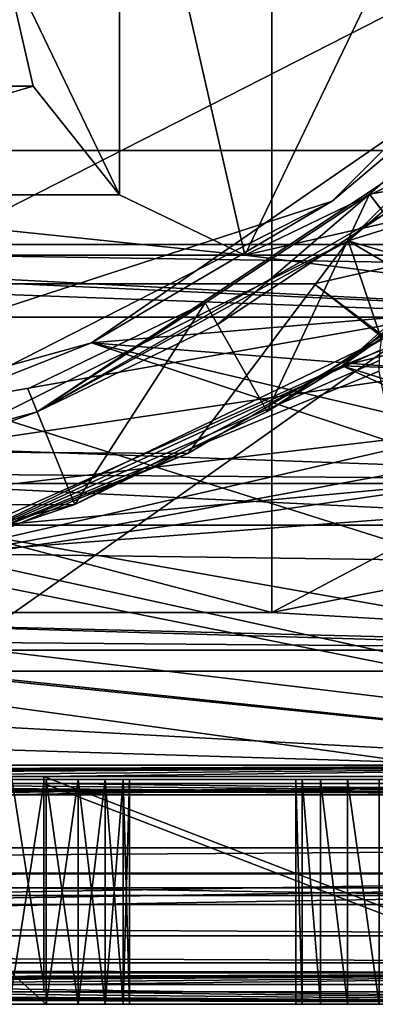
# Model space of a CAD drawing. Extents: x -3 to 104, y -79 to 161.
# Tile 48 of 203: x 79.48 to 83.75, y -79.1 to -67.28. Entities that reach past the tile are written whole.
import ezdxf

# ---------------------------------------------------------------- set-up
doc = ezdxf.new("R2010")
doc.units = 0
doc.header["$MEASUREMENT"] = 0

msp = doc.modelspace()

# ---------------------------------------------------------------- linework, layer by layer
for points in [[(87.107803, -65.586197, -63.099998), (72.949997, -72.800003, -63.099998), (78.357803, -38.656502, -63.099998)], [(58.299999, -69.800003, 6.9), (90.300003, -53.013599, 6.9), (57.696999, -39.363701, 6.9)], [(98.300003, -43.349998, 17.299999), (9.7291, -69.979897, 17.299999), (2.3, -43.349998, 17.299999)], [(98.300003, -43.349998, 17.299999), (90.870903, -69.979897, 17.299999), (9.7291, -69.979897, 17.299999)], [(58.299999, -69.800003, 6.9), (90.300003, -57.586399, 6.9), (90.300003, -53.013599, 6.9)], [(58.299999, -69.800003, 6.9), (85.271202, -70.209999, 6.9), (90.300003, -57.586399, 6.9)], [(37.299999, -58.849998, 18.9), (88.099998, -58.849998, 18.9), (88.099998, -74.849998, 18.9)], [(37.299999, -74.849998, 18.9), (37.299999, -58.849998, 18.9), (88.099998, -74.849998, 18.9)], [(34.91, -61.897999, 19.4), (34.91, -74.398003, 19.4), (82.510002, -74.398003, 19.4)], [(34.91, -61.897999, 19.4), (82.510002, -74.398003, 19.4), (82.510002, -61.897999, 19.4)], [(82.510002, -74.398003, 18.9), (90.870903, -69.979897, 18.9), (82.510002, -61.897999, 18.9)], [(90.870903, -69.979897, 18.9), (92.496696, -67.5467, 18.9), (82.510002, -61.897999, 18.9)], [(92.496696, -67.5467, 18.9), (95.240097, -61.993999, 18.9), (82.510002, -61.897999, 18.9)], [(82.510002, -61.897999, 18.9), (82.510002, -61.897999, 19.4), (82.510002, -74.398003, 19.4)], [(82.510002, -61.897999, 18.9), (82.510002, -74.398003, 19.4), (82.510002, -74.398003, 18.9)], [(80.6819, -69.381897, 41.299999), (80.6819, -63.518101, 41.299999), (79.269997, -66.449997, 41.299999)], [(82.185501, -70.106003, 41.299999), (85.358101, -63.518101, 41.299999), (80.6819, -63.518101, 41.299999)], [(80.6819, -69.381897, 41.299999), (82.185501, -70.106003, 41.299999), (80.6819, -63.518101, 41.299999)], [(82.185501, -70.106003, 41.299999), (86.398598, -68.077103, 41.299999), (85.358101, -63.518101, 41.299999)], [(83.236198, -69.457802, -63.099998), (72.949997, -72.800003, -63.099998), (87.107803, -65.586197, -63.099998)], [(85.141899, -67.854202, 5.3), (83.236198, -69.457802, -63.099998), (87.107803, -65.586197, -63.099998)], [(83.428703, -69.935501, 5.3), (86.399696, -69.001999, 5.3), (87.463097, -65.947502, 5.3)], [(87.463097, -65.947502, 5.3), (85.677902, -68.027901, -1.6), (83.428703, -69.935501, 5.3)], [(76.238602, -68.077103, 51.299999), (79.641403, -68.077103, 51.299999), (79.269997, -66.449997, 51.299999)], [(79.269997, -66.449997, 41.299999), (79.269997, -66.449997, 51.299999), (79.641403, -68.077103, 41.299999)], [(79.269997, -66.449997, 51.299999), (79.641403, -68.077103, 51.299999), (79.641403, -68.077103, 41.299999)], [(80.6819, -69.381897, 41.299999), (79.269997, -66.449997, 41.299999), (79.641403, -68.077103, 41.299999)], [(85.551804, -70.561798, 1), (83.355904, -71.4356, 1), (87.758698, -67.520599, 1)], [(83.355904, -71.4356, 1), (86.526497, -68.876503, -1.6), (87.758698, -67.520599, 1)], [(83.684196, -69.373596, -14), (85.465797, -67.815804, -14), (86.526497, -68.876503, -14)], [(83.684196, -69.373596, -14), (85.465797, -67.815804, -13.7), (85.465797, -67.815804, -14)], [(83.684196, -69.373596, -13.7), (85.465797, -67.815804, -13.7), (83.684196, -69.373596, -14)], [(83.866096, -69.612198, -12.2), (85.465797, -67.815804, -13.7), (83.684196, -69.373596, -13.7)], [(84.8134, -70.784103, 5.3), (80.344498, -71.161003, 5.3), (85.141899, -67.854202, 5.3)], [(85.141899, -67.854202, 5.3), (80.344498, -71.161003, 5.3), (83.236198, -69.457802, -63.099998)], [(75.198097, -69.381897, 51.299999), (80.6819, -69.381897, 51.299999), (79.641403, -68.077103, 51.299999)], [(76.238602, -68.077103, 51.299999), (75.198097, -69.381897, 51.299999), (79.641403, -68.077103, 51.299999)], [(79.641403, -68.077103, 41.299999), (79.641403, -68.077103, 51.299999), (80.6819, -69.381897, 41.299999)], [(79.641403, -68.077103, 51.299999), (80.6819, -69.381897, 51.299999), (80.6819, -69.381897, 41.299999)], [(85.677902, -68.027901, -1.6), (79.692902, -71.989304, -1.6), (83.428703, -69.935501, 5.3)], [(85.677902, -68.027901, -1.6), (83.866096, -69.612198, -12.2), (79.692902, -71.989304, -1.6)], [(82.185501, -70.106003, 41.299999), (85.358101, -69.381897, 41.299999), (86.398598, -68.077103, 41.299999)], [(78.769997, -68.849998, 37.200001), (87.269997, -68.849998, 37.200001), (78.769997, -74.849998, 37.200001)], [(78.769997, -74.849998, 37.200001), (87.269997, -68.849998, 37.200001), (87.269997, -74.849998, 37.200001)], [(87.269997, -68.849998, 27.200001), (78.769997, -74.849998, 27.200001), (87.269997, -74.849998, 27.200001)], [(87.269997, -68.849998, 27.200001), (78.769997, -68.849998, 27.200001), (78.769997, -74.849998, 27.200001)], [(78.769997, -68.849998, 27.200001), (87.269997, -68.849998, 27.200001), (87.269997, -68.849998, 37.200001)], [(78.769997, -68.849998, 27.200001), (87.269997, -68.849998, 37.200001), (78.769997, -68.849998, 37.200001)], [(84.593903, -70.566299, -14), (86.526497, -68.876503, -1.6), (83.355904, -71.4356, 1)], [(83.684196, -69.373596, -14), (86.526497, -68.876503, -14), (84.593903, -70.566299, -14)], [(83.428703, -69.935501, 5.3), (85.551804, -70.561798, 5.3), (86.399696, -69.001999, 5.3)], [(81.710701, -70.679901, -14), (83.684196, -69.373596, -14), (82.453102, -71.983299, -14)], [(81.710701, -70.679901, -14), (83.684196, -69.373596, -13.7), (83.684196, -69.373596, -14)], [(81.710701, -70.679901, -13.7), (83.684196, -69.373596, -13.7), (81.710701, -70.679901, -14)], [(81.8592, -70.940598, -12.2), (83.684196, -69.373596, -13.7), (81.710701, -70.679901, -13.7)], [(81.8592, -70.940598, -12.2), (83.866096, -69.612198, -12.2), (83.684196, -69.373596, -13.7)], [(83.684196, -69.373596, -14), (84.593903, -70.566299, -14), (82.453102, -71.983299, -14)], [(78.357803, -71.943497, -63.099998), (72.949997, -72.800003, -63.099998), (83.236198, -69.457802, -63.099998)], [(73.694504, -70.106003, 51.299999), (82.185501, -70.106003, 51.299999), (75.198097, -69.381897, 51.299999)], [(75.198097, -69.381897, 51.299999), (82.185501, -70.106003, 51.299999), (80.6819, -69.381897, 51.299999)], [(80.344498, -71.161003, 5.3), (78.357803, -71.943497, -63.099998), (83.236198, -69.457802, -63.099998)], [(80.6819, -69.381897, 41.299999), (80.6819, -69.381897, 51.299999), (82.185501, -70.106003, 41.299999)], [(80.6819, -69.381897, 51.299999), (82.185501, -70.106003, 51.299999), (82.185501, -70.106003, 41.299999)], [(82.185501, -70.106003, 41.299999), (83.8545, -70.106003, 41.299999), (85.358101, -69.381897, 41.299999)], [(83.866096, -69.612198, -12.2), (81.8592, -70.940598, -12.2), (79.692902, -71.989304, -1.6)], [(58.299999, -69.800003, 6.9), (84.8134, -70.784103, 6.9), (85.271202, -70.209999, 6.9)], [(60.299999, -75.099998, 6.9), (84.8134, -70.784103, 6.9), (58.299999, -69.800003, 6.9)], [(78.3535, -72.469803, 5.3), (81.502998, -72.4897, 5.3), (83.428703, -69.935501, 5.3)], [(83.428703, -69.935501, 5.3), (79.692902, -71.989304, -1.6), (78.3535, -72.469803, 5.3)], [(81.502998, -72.4897, 5.3), (83.829002, -71.120499, 5.3), (83.428703, -69.935501, 5.3)], [(83.428703, -69.935501, 5.3), (85.218803, -70.979301, 5.3), (85.551804, -70.561798, 5.3)], [(83.829002, -71.120499, 5.3), (85.218803, -70.979301, 5.3), (83.428703, -69.935501, 5.3)], [(90.300003, -72.849998, 17.299999), (10.3, -72.849998, 17.299999), (9.7291, -69.979897, 17.299999)], [(90.870903, -69.979897, 17.299999), (90.300003, -72.849998, 17.299999), (9.7291, -69.979897, 17.299999)], [(90.300003, -72.849998, 18.9), (90.870903, -69.979897, 18.9), (82.510002, -74.398003, 18.9)], [(90.679802, -76.229897, 52.5), (83.019997, -70.449997, 52.5), (84.755501, -70.053902, 52.5)], [(83.019997, -70.449997, 55), (91.671097, -77.221199, 55), (84.755501, -70.053902, 55)], [(83.019997, -70.449997, 52.5), (83.019997, -70.449997, 55), (84.755501, -70.053902, 52.5)], [(83.019997, -70.449997, 55), (84.755501, -70.053902, 55), (84.755501, -70.053902, 52.5)], [(37.299999, -70.849998, 51.299999), (88.099998, -70.849998, 51.299999), (72.025497, -70.106003, 51.299999)], [(72.025497, -70.106003, 51.299999), (88.099998, -70.849998, 51.299999), (73.694504, -70.106003, 51.299999)], [(73.694504, -70.106003, 51.299999), (88.099998, -70.849998, 51.299999), (82.185501, -70.106003, 51.299999)], [(82.185501, -70.106003, 51.299999), (88.099998, -70.849998, 51.299999), (83.8545, -70.106003, 51.299999)], [(82.185501, -70.106003, 41.299999), (82.185501, -70.106003, 51.299999), (83.8545, -70.106003, 41.299999)], [(82.185501, -70.106003, 51.299999), (83.8545, -70.106003, 51.299999), (83.8545, -70.106003, 41.299999)], [(8.9287, -77.221199, 55), (91.671097, -77.221199, 55), (42.380001, -70.449997, 55)], [(90.679802, -76.229897, 52.5), (9.9201, -76.229897, 52.5), (42.380001, -70.449997, 52.5)], [(90.679802, -76.229897, 52.5), (42.380001, -70.449997, 52.5), (83.019997, -70.449997, 52.5)], [(42.380001, -70.449997, 55), (91.671097, -77.221199, 55), (83.019997, -70.449997, 55)], [(42.380001, -70.449997, 55), (83.019997, -70.449997, 52.5), (42.380001, -70.449997, 52.5)], [(42.380001, -70.449997, 55), (83.019997, -70.449997, 55), (83.019997, -70.449997, 52.5)], [(82.453102, -71.983299, -14), (84.593903, -70.566299, -14), (83.355904, -71.4356, 1)], [(85.218803, -70.979301, 1), (83.355904, -71.4356, 1), (85.551804, -70.561798, 1)], [(60.299999, -75.099998, 6.9), (84.650002, -71.5, 6.9), (84.8134, -70.784103, 6.9)], [(79.580498, -71.711197, -14), (81.710701, -70.679901, -14), (80.142403, -73.101898, -14)], [(79.580498, -71.711197, -13.7), (81.710701, -70.679901, -13.7), (79.580498, -71.711197, -14)], [(79.580498, -71.711197, -14), (81.710701, -70.679901, -13.7), (81.710701, -70.679901, -14)], [(79.692902, -71.989304, -12.2), (81.710701, -70.679901, -13.7), (79.580498, -71.711197, -13.7)], [(79.692902, -71.989304, -12.2), (81.8592, -70.940598, -12.2), (81.710701, -70.679901, -13.7)], [(81.710701, -70.679901, -14), (82.453102, -71.983299, -14), (80.142403, -73.101898, -14)], [(84.650002, -71.5, 5.3), (80.344498, -71.161003, 5.3), (84.8134, -70.784103, 5.3)], [(88.099998, -70.849998, 51.299999), (37.299999, -70.849998, 50.799999), (88.099998, -70.849998, 50.799999)], [(37.299999, -70.849998, 51.299999), (37.299999, -70.849998, 50.799999), (88.099998, -70.849998, 51.299999)], [(88.099998, -70.849998, 50.799999), (37.299999, -70.849998, 50.799999), (88.099998, -73.349998, 50.799999)], [(37.299999, -70.849998, 50.799999), (37.299999, -73.349998, 50.799999), (88.099998, -73.349998, 50.799999)], [(81.8592, -70.940598, -12.2), (79.692902, -71.989304, -12.2), (79.692902, -71.989304, -1.6)], [(85.099998, -71.5, 1), (83.355904, -71.4356, 1), (85.218803, -70.979301, 1)], [(78.475899, -73.687599, 2.8), (83.812897, -71.246399, 2.8), (83.829002, -71.120499, 2.8)], [(81.502998, -72.4897, 5.3), (78.475899, -73.687599, 2.8), (83.829002, -71.120499, 2.8)], [(83.829002, -71.120499, 5.3), (81.502998, -72.4897, 5.3), (83.829002, -71.120499, 2.8)], [(85.271202, -72.790001, 5.3), (74.727402, -72.709503, 5.3), (80.344498, -71.161003, 5.3)], [(80.344498, -71.161003, 5.3), (74.727402, -72.709503, 5.3), (78.357803, -71.943497, -63.099998)], [(78.475899, -73.687599, 2.8), (83.8032, -71.3731, 2.8), (83.812897, -71.246399, 2.8)], [(84.8134, -72.215897, 5.3), (80.344498, -71.161003, 5.3), (84.650002, -71.5, 5.3)], [(85.271202, -72.790001, 5.3), (80.344498, -71.161003, 5.3), (84.8134, -72.215897, 5.3)], [(78.475899, -73.687599, 2.8), (83.800003, -71.5, 2.8), (83.8032, -71.3731, 2.8)], [(60.299999, -75.099998, 6.9), (84.8134, -72.215897, 6.9), (84.650002, -71.5, 6.9)], [(85.551804, -72.438202, 1), (77.973396, -73.8312, 1), (83.355904, -71.4356, 1)], [(77.973396, -73.8312, 1), (80.142403, -73.101898, -1.6), (83.355904, -71.4356, 1)], [(78.475899, -73.687599, 2.8), (83.980904, -72.433601, 2.8), (83.800003, -71.5, 2.8)], [(82.453102, -71.983299, -14), (83.355904, -71.4356, 1), (80.142403, -73.101898, -1.6)], [(85.218803, -72.020699, 1), (83.355904, -71.4356, 1), (85.099998, -71.5, 1)], [(85.551804, -72.438202, 1), (83.355904, -71.4356, 1), (85.218803, -72.020699, 1)], [(80.142403, -73.101898, -14), (79.580498, -71.711197, -13.7), (79.580498, -71.711197, -14)], [(80.142403, -73.101898, -14), (79.692902, -71.989304, -12.2), (79.580498, -71.711197, -13.7)], [(79.692902, -71.989304, -1.6), (75.579903, -73.106796, -1.6), (78.3535, -72.469803, 5.3)], [(75.579903, -73.106796, -1.6), (79.692902, -71.989304, -1.6), (80.142403, -73.101898, -1.6)], [(80.142403, -73.101898, -14), (80.142403, -73.101898, -1.6), (79.692902, -71.989304, -12.2)], [(80.142403, -73.101898, -1.6), (79.692902, -71.989304, -1.6), (79.692902, -71.989304, -12.2)], [(80.142403, -73.101898, -14), (82.453102, -71.983299, -14), (80.142403, -73.101898, -1.6)], [(60.299999, -75.099998, 6.9), (85.271202, -72.790001, 6.9), (84.8134, -72.215897, 6.9)], [(86.032997, -72.669899, 1), (77.973396, -73.8312, 1), (85.551804, -72.438202, 1)], [(78.475899, -73.687599, 2.8), (84.497299, -73.232101, 2.8), (83.980904, -72.433601, 2.8)], [(79.008102, -73.519203, 5.3), (81.502998, -72.4897, 5.3), (78.3535, -72.469803, 5.3)], [(81.502998, -72.4897, 5.3), (79.008102, -73.519203, 5.3), (78.475899, -73.687599, 2.8)], [(90.849998, -76.400002, 1), (77.973396, -73.8312, 1), (86.032997, -72.669899, 1)], [(88.300003, -75.099998, 5.3), (60.299999, -75.099998, 5.3), (74.727402, -72.709503, 5.3)], [(60.299999, -75.099998, 6.9), (88.300003, -75.099998, 6.9), (85.271202, -72.790001, 6.9)], [(88.300003, -75.099998, 5.3), (74.727402, -72.709503, 5.3), (85.271202, -72.790001, 5.3)], [(90.300003, -74.849998, 17.299999), (10.3, -74.849998, 17.299999), (10.3, -72.849998, 17.299999)], [(90.300003, -72.849998, 17.299999), (90.300003, -74.849998, 17.299999), (10.3, -72.849998, 17.299999)], [(90.300003, -74.849998, 18.9), (90.300003, -72.849998, 18.9), (82.510002, -74.398003, 18.9)], [(74.706802, -74.419502, -1.6), (80.142403, -73.101898, -1.6), (77.973396, -73.8312, 1)], [(75.579903, -73.106796, -1.6), (80.142403, -73.101898, -1.6), (74.706802, -74.419502, -1.6)], [(78.475899, -73.687599, 2.8), (85.274597, -73.779999, 2.8), (84.497299, -73.232101, 2.8)], [(90.849998, -76.400002, 1), (28.482201, -74.482002, 1), (34.259499, -73.3265, 1)], [(90.849998, -76.400002, 1), (34.259499, -73.3265, 1), (72.117798, -74.482002, 1)], [(88.099998, -73.349998, 50.799999), (37.299999, -73.349998, 39.099998), (88.099998, -73.349998, 39.099998)], [(37.299999, -73.349998, 50.799999), (37.299999, -73.349998, 39.099998), (88.099998, -73.349998, 50.799999)], [(88.099998, -73.349998, 39.099998), (37.299999, -73.349998, 39.099998), (88.099998, -74.849998, 39.099998)], [(37.299999, -73.349998, 39.099998), (37.299999, -74.849998, 39.099998), (88.099998, -74.849998, 39.099998)], [(72.594398, -74.496696, 2.8), (90.849998, -76.400002, 2.8), (78.475899, -73.687599, 2.8)], [(78.475899, -73.687599, 2.8), (90.849998, -76.400002, 2.8), (85.274597, -73.779999, 2.8)], [(90.849998, -76.400002, 1), (72.117798, -74.482002, 1), (77.973396, -73.8312, 1)], [(10.3, -74.849998, 18.9), (90.300003, -74.849998, 18.9), (34.91, -74.398003, 18.9)], [(34.91, -74.398003, 18.9), (90.300003, -74.849998, 18.9), (82.510002, -74.398003, 18.9)], [(82.510002, -74.398003, 19.4), (34.91, -74.398003, 19.4), (34.91, -74.398003, 18.9)], [(82.510002, -74.398003, 18.9), (82.510002, -74.398003, 19.4), (34.91, -74.398003, 18.9)], [(90.849998, -76.400002, 1), (9.75, -76.400002, 1), (28.482201, -74.482002, 1)], [(9.75, -76.400002, 2.8), (90.849998, -76.400002, 2.8), (72.594398, -74.496696, 2.8)], [(90.300003, -74.849998, 17.299999), (90.300003, -74.849998, 18.9), (10.3, -74.849998, 17.299999)], [(10.3, -74.849998, 17.299999), (90.300003, -74.849998, 18.9), (10.3, -74.849998, 18.9)], [(37.299999, -74.849998, 18.9), (88.099998, -74.849998, 18.9), (58.450001, -74.849998, 27.200001)], [(88.099998, -74.849998, 39.099998), (37.299999, -74.849998, 39.099998), (56.790001, -74.849998, 37.200001)], [(88.099998, -74.849998, 39.099998), (56.790001, -74.849998, 37.200001), (58.450001, -74.849998, 37.200001)], [(58.450001, -74.849998, 27.200001), (88.099998, -74.849998, 18.9), (66.949997, -74.849998, 27.200001)], [(88.099998, -74.849998, 39.099998), (58.450001, -74.849998, 37.200001), (66.949997, -74.849998, 37.200001)], [(66.949997, -74.849998, 27.200001), (88.099998, -74.849998, 18.9), (68.610001, -74.849998, 27.200001)], [(88.099998, -74.849998, 39.099998), (66.949997, -74.849998, 37.200001), (68.610001, -74.849998, 37.200001)], [(68.610001, -74.849998, 27.200001), (88.099998, -74.849998, 18.9), (77.110001, -74.849998, 27.200001)], [(88.099998, -74.849998, 39.099998), (68.610001, -74.849998, 37.200001), (77.110001, -74.849998, 37.200001)], [(77.110001, -74.849998, 27.200001), (88.099998, -74.849998, 18.9), (78.769997, -74.849998, 27.200001)], [(77.110001, -74.849998, 37.200001), (78.769997, -74.849998, 37.200001), (88.099998, -74.849998, 39.099998)], [(78.769997, -74.849998, 27.200001), (88.099998, -74.849998, 18.9), (87.269997, -74.849998, 27.200001)], [(78.769997, -74.849998, 37.200001), (87.269997, -74.849998, 37.200001), (88.099998, -74.849998, 39.099998)], [(60.299999, -75.099998, 5.3), (88.300003, -75.099998, 6.9), (60.299999, -75.099998, 6.9)], [(60.299999, -75.099998, 5.3), (88.300003, -75.099998, 5.3), (88.300003, -75.099998, 6.9)], [(49.290001, -76.363403, 37.200001), (9.9201, -76.229897, 52.5), (90.679802, -76.229897, 52.5)], [(55.790001, -76.363403, 37.200001), (49.290001, -76.363403, 37.200001), (90.679802, -76.229897, 52.5)], [(59.450001, -76.363403, 37.200001), (55.790001, -76.363403, 37.200001), (90.679802, -76.229897, 52.5)], [(65.949997, -76.363403, 37.200001), (59.450001, -76.363403, 37.200001), (90.679802, -76.229897, 52.5)], [(69.610001, -76.363403, 37.200001), (65.949997, -76.363403, 37.200001), (90.679802, -76.229897, 52.5)], [(76.110001, -76.363403, 37.200001), (69.610001, -76.363403, 37.200001), (90.679802, -76.229897, 52.5)], [(76.110001, -76.363403, 37.200001), (90.679802, -76.229897, 52.5), (79.769997, -76.363403, 37.200001)], [(79.769997, -76.363403, 37.200001), (90.679802, -76.229897, 52.5), (86.269997, -76.363403, 37.200001)], [(90.849998, -76.400002, -76.900002), (7.6327, -77.523903, -76.900002), (9.75, -76.400002, -76.900002)], [(92.9673, -77.523903, -76.900002), (7.6327, -77.523903, -76.900002), (90.849998, -76.400002, -76.900002)], [(90.849998, -76.400002, 11.3), (8.45, -77.699997, 11.3), (92.150002, -77.699997, 11.3)], [(9.75, -76.400002, 11.3), (8.45, -77.699997, 11.3), (90.849998, -76.400002, 11.3)], [(91.035896, -76.585899, 11.7), (9.564, -76.585899, 11.7), (49.290001, -76.450699, 27.200001)], [(9.75, -76.400002, 2.8), (90.849998, -76.400002, 11.3), (90.849998, -76.400002, 2.8)], [(9.75, -76.400002, 2.8), (9.75, -76.400002, 11.3), (90.849998, -76.400002, 11.3)], [(9.75, -76.400002, 1), (90.849998, -76.400002, 1), (51.799999, -76.400002, -9.9)], [(9.75, -76.400002, -76.900002), (51.799999, -76.400002, -67.900002), (90.849998, -76.400002, -76.900002)], [(91.035896, -76.585899, 11.7), (49.290001, -76.450699, 27.200001), (55.790001, -76.450699, 27.200001)], [(51.799999, -76.400002, -9.9), (90.849998, -76.400002, 1), (55.799999, -76.400002, -9.9)], [(51.799999, -76.400002, -67.900002), (55.799999, -76.400002, -67.900002), (90.849998, -76.400002, -76.900002)], [(91.035896, -76.585899, 11.7), (55.790001, -76.450699, 27.200001), (59.450001, -76.450699, 27.200001)], [(55.799999, -76.400002, -9.9), (90.849998, -76.400002, 1), (58.799999, -76.400002, -9.9)], [(55.799999, -76.400002, -67.900002), (58.799999, -76.400002, -67.900002), (90.849998, -76.400002, -76.900002)], [(58.799999, -76.400002, -9.9), (90.849998, -76.400002, 1), (62.799999, -76.400002, -9.9)], [(58.799999, -76.400002, -67.900002), (62.799999, -76.400002, -67.900002), (90.849998, -76.400002, -76.900002)], [(91.035896, -76.585899, 11.7), (59.450001, -76.450699, 27.200001), (65.949997, -76.450699, 27.200001)], [(62.799999, -76.400002, -9.9), (90.849998, -76.400002, 1), (65.800003, -76.400002, -9.9)], [(62.799999, -76.400002, -67.900002), (65.800003, -76.400002, -67.900002), (90.849998, -76.400002, -76.900002)], [(65.800003, -76.400002, -9.9), (90.849998, -76.400002, 1), (69.800003, -76.400002, -9.9)], [(65.800003, -76.400002, -67.900002), (69.800003, -76.400002, -67.900002), (90.849998, -76.400002, -76.900002)], [(91.035896, -76.585899, 11.7), (65.949997, -76.450699, 27.200001), (69.610001, -76.450699, 27.200001)], [(91.035896, -76.585899, 11.7), (69.610001, -76.450699, 27.200001), (76.110001, -76.450699, 27.200001)], [(69.800003, -76.400002, -9.9), (90.849998, -76.400002, 1), (72.800003, -76.400002, -9.9)], [(69.800003, -76.400002, -67.900002), (72.800003, -76.400002, -67.900002), (90.849998, -76.400002, -76.900002)], [(72.800003, -76.400002, -9.9), (90.849998, -76.400002, 1), (76.800003, -76.400002, -9.9)], [(72.800003, -76.400002, -67.900002), (76.800003, -76.400002, -67.900002), (90.849998, -76.400002, -76.900002)], [(79.381798, -76.363998, 37.128201), (76.110001, -76.363403, 37.200001), (79.769997, -76.363403, 37.200001)], [(79.769997, -76.450699, 27.200001), (76.110001, -76.450699, 27.200001), (76.498199, -76.449997, 27.271799)], [(91.035896, -76.585899, 11.7), (76.110001, -76.450699, 27.200001), (79.769997, -76.450699, 27.200001)], [(79.769997, -76.450699, 27.200001), (76.498199, -76.449997, 27.271799), (79.326897, -76.449799, 27.2969)], [(76.800003, -76.400002, -9.9), (90.849998, -76.400002, 1), (79.800003, -76.400002, -9.9)], [(76.800003, -76.400002, -27.9), (79.800003, -76.400002, -27.9), (79.800003, -76.400002, -29.9)], [(76.800003, -76.400002, -29.9), (76.800003, -76.400002, -27.9), (79.800003, -76.400002, -29.9)], [(76.800003, -76.400002, -49.900002), (79.800003, -76.400002, -47.900002), (79.800003, -76.400002, -49.900002)], [(76.800003, -76.400002, -49.900002), (76.800003, -76.400002, -47.900002), (79.800003, -76.400002, -47.900002)], [(76.800003, -76.400002, -67.900002), (79.800003, -76.400002, -67.900002), (90.849998, -76.400002, -76.900002)], [(79.800003, -79.099998, -29.9), (76.800003, -79.099998, -29.9), (76.800003, -76.400002, -29.9)], [(79.800003, -79.099998, -29.9), (76.800003, -76.400002, -29.9), (79.800003, -76.400002, -29.9)], [(76.800003, -76.400002, -47.900002), (79.800003, -79.099998, -47.900002), (79.800003, -76.400002, -47.900002)], [(76.800003, -79.099998, -47.900002), (79.800003, -79.099998, -47.900002), (76.800003, -76.400002, -47.900002)], [(79.800003, -79.099998, -9.9), (76.800003, -79.099998, -9.9), (76.800003, -76.400002, -9.9)], [(79.800003, -79.099998, -9.9), (76.800003, -76.400002, -9.9), (79.800003, -76.400002, -9.9)], [(76.800003, -76.400002, -27.9), (79.800003, -79.099998, -27.9), (79.800003, -76.400002, -27.9)], [(76.800003, -79.099998, -27.9), (79.800003, -79.099998, -27.9), (76.800003, -76.400002, -27.9)], [(79.800003, -79.099998, -49.900002), (76.800003, -79.099998, -49.900002), (76.800003, -76.400002, -49.900002)], [(79.800003, -79.099998, -49.900002), (76.800003, -76.400002, -49.900002), (79.800003, -76.400002, -49.900002)], [(76.800003, -76.400002, -67.900002), (79.800003, -79.099998, -67.900002), (79.800003, -76.400002, -67.900002)], [(76.800003, -79.099998, -67.900002), (79.800003, -79.099998, -67.900002), (76.800003, -76.400002, -67.900002)], [(79.326897, -78.864304, 37.1031), (79.381798, -76.363998, 37.128201), (79.769997, -78.863503, 37.200001)], [(79.769997, -76.450699, 27.200001), (79.326897, -76.449799, 27.2969), (79.381798, -78.950104, 27.271799)], [(79.381798, -76.363998, 37.128201), (79.769997, -76.363403, 37.200001), (79.769997, -78.863503, 37.200001)], [(79.769997, -78.950798, 27.200001), (79.769997, -76.450699, 27.200001), (79.381798, -78.950104, 27.271799)], [(79.769997, -76.363403, 37.200001), (86.269997, -76.363403, 37.200001), (86.269997, -78.863503, 37.200001)], [(79.769997, -76.363403, 37.200001), (86.269997, -78.863503, 37.200001), (79.769997, -78.863503, 37.200001)], [(91.035896, -76.585899, 11.7), (79.769997, -76.450699, 27.200001), (86.269997, -76.450699, 27.200001)], [(86.269997, -78.950798, 27.200001), (79.769997, -76.450699, 27.200001), (79.769997, -78.950798, 27.200001)], [(86.269997, -76.450699, 27.200001), (79.769997, -76.450699, 27.200001), (86.269997, -78.950798, 27.200001)], [(79.800003, -76.400002, -9.9), (90.849998, -76.400002, 1), (80.182701, -76.400002, -9.9761)], [(80.182701, -76.400002, -29.976101), (79.800003, -76.400002, -27.9), (80.182701, -76.400002, -27.8239)], [(79.800003, -76.400002, -29.9), (79.800003, -76.400002, -27.9), (80.182701, -76.400002, -29.976101)], [(79.800003, -76.400002, -49.900002), (80.182701, -76.400002, -47.823898), (80.182701, -76.400002, -49.976101)], [(79.800003, -76.400002, -49.900002), (79.800003, -76.400002, -47.900002), (80.182701, -76.400002, -47.823898)], [(79.800003, -76.400002, -67.900002), (80.182701, -76.400002, -67.823898), (90.849998, -76.400002, -76.900002)], [(80.182701, -76.400002, -29.976101), (79.800003, -79.099998, -29.9), (79.800003, -76.400002, -29.9)], [(80.182701, -79.099998, -29.976101), (79.800003, -79.099998, -29.9), (80.182701, -76.400002, -29.976101)], [(79.800003, -76.400002, -47.900002), (79.800003, -79.099998, -47.900002), (80.182701, -76.400002, -47.823898)], [(79.800003, -79.099998, -47.900002), (80.182701, -79.099998, -47.823898), (80.182701, -76.400002, -47.823898)], [(80.182701, -76.400002, -9.9761), (79.800003, -79.099998, -9.9), (79.800003, -76.400002, -9.9)], [(80.182701, -79.099998, -9.9761), (79.800003, -79.099998, -9.9), (80.182701, -76.400002, -9.9761)], [(79.800003, -79.099998, -27.9), (80.182701, -79.099998, -27.8239), (79.800003, -76.400002, -27.9)], [(79.800003, -76.400002, -27.9), (80.182701, -79.099998, -27.8239), (80.182701, -76.400002, -27.8239)], [(80.182701, -76.400002, -49.976101), (80.182701, -79.099998, -49.976101), (79.800003, -76.400002, -49.900002)], [(80.182701, -79.099998, -49.976101), (79.800003, -79.099998, -49.900002), (79.800003, -76.400002, -49.900002)], [(79.800003, -76.400002, -67.900002), (79.800003, -79.099998, -67.900002), (80.182701, -76.400002, -67.823898)], [(79.800003, -79.099998, -67.900002), (80.182701, -79.099998, -67.823898), (80.182701, -76.400002, -67.823898)], [(80.182701, -76.400002, -9.9761), (83.417297, -76.400002, -9.9761), (80.507103, -76.400002, -10.1929)], [(80.182701, -76.400002, -9.9761), (90.849998, -76.400002, 1), (83.417297, -76.400002, -9.9761)], [(80.507103, -76.400002, -30.1929), (80.182701, -76.400002, -27.8239), (80.507103, -76.400002, -27.6071)], [(80.182701, -76.400002, -29.976101), (80.182701, -76.400002, -27.8239), (80.507103, -76.400002, -30.1929)], [(80.182701, -76.400002, -49.976101), (80.507103, -76.400002, -47.607101), (80.507103, -76.400002, -50.192902)], [(80.182701, -76.400002, -49.976101), (80.182701, -76.400002, -47.823898), (80.507103, -76.400002, -47.607101)], [(80.182701, -76.400002, -67.823898), (83.092903, -76.400002, -67.607101), (83.417297, -76.400002, -67.823898)], [(80.182701, -76.400002, -67.823898), (80.507103, -76.400002, -67.607101), (83.092903, -76.400002, -67.607101)], [(80.182701, -76.400002, -67.823898), (83.417297, -76.400002, -67.823898), (90.849998, -76.400002, -76.900002)], [(80.507103, -76.400002, -30.1929), (80.182701, -79.099998, -29.976101), (80.182701, -76.400002, -29.976101)], [(80.507103, -79.099998, -30.1929), (80.182701, -79.099998, -29.976101), (80.507103, -76.400002, -30.1929)], [(80.182701, -76.400002, -47.823898), (80.182701, -79.099998, -47.823898), (80.507103, -76.400002, -47.607101)], [(80.182701, -79.099998, -47.823898), (80.507103, -79.099998, -47.607101), (80.507103, -76.400002, -47.607101)], [(80.507103, -76.400002, -10.1929), (80.182701, -79.099998, -9.9761), (80.182701, -76.400002, -9.9761)], [(80.507103, -79.099998, -10.1929), (80.182701, -79.099998, -9.9761), (80.507103, -76.400002, -10.1929)], [(80.182701, -76.400002, -27.8239), (80.507103, -79.099998, -27.6071), (80.507103, -76.400002, -27.6071)], [(80.182701, -79.099998, -27.8239), (80.507103, -79.099998, -27.6071), (80.182701, -76.400002, -27.8239)], [(80.507103, -76.400002, -50.192902), (80.507103, -79.099998, -50.192902), (80.182701, -76.400002, -49.976101)], [(80.507103, -79.099998, -50.192902), (80.182701, -79.099998, -49.976101), (80.182701, -76.400002, -49.976101)], [(80.182701, -76.400002, -67.823898), (80.182701, -79.099998, -67.823898), (80.507103, -76.400002, -67.607101)], [(80.182701, -79.099998, -67.823898), (80.507103, -79.099998, -67.607101), (80.507103, -76.400002, -67.607101)], [(80.507103, -76.400002, -10.1929), (83.417297, -76.400002, -9.9761), (83.092903, -76.400002, -10.1929)], [(80.7239, -76.400002, -10.5173), (80.507103, -76.400002, -10.1929), (83.092903, -76.400002, -10.1929)], [(80.507103, -76.400002, -27.6071), (82.876099, -76.400002, -27.2827), (83.092903, -76.400002, -27.6071)], [(80.507103, -76.400002, -27.6071), (80.7239, -76.400002, -27.2827), (82.876099, -76.400002, -27.2827)], [(80.507103, -76.400002, -30.1929), (80.507103, -76.400002, -27.6071), (83.092903, -76.400002, -27.6071)], [(80.507103, -76.400002, -30.1929), (83.092903, -76.400002, -27.6071), (83.092903, -76.400002, -30.1929)], [(80.7239, -76.400002, -30.5173), (80.507103, -76.400002, -30.1929), (83.092903, -76.400002, -30.1929)], [(80.507103, -76.400002, -47.607101), (80.7239, -76.400002, -47.2827), (83.092903, -76.400002, -47.607101)], [(80.507103, -76.400002, -50.192902), (83.092903, -76.400002, -47.607101), (83.092903, -76.400002, -50.192902)], [(80.507103, -76.400002, -50.192902), (80.507103, -76.400002, -47.607101), (83.092903, -76.400002, -47.607101)], [(80.7239, -76.400002, -50.5173), (80.507103, -76.400002, -50.192902), (83.092903, -76.400002, -50.192902)], [(80.507103, -76.400002, -67.607101), (82.876099, -76.400002, -67.2827), (83.092903, -76.400002, -67.607101)], [(80.507103, -76.400002, -67.607101), (80.7239, -76.400002, -67.2827), (82.876099, -76.400002, -67.2827)], [(80.7239, -76.400002, -30.5173), (80.507103, -79.099998, -30.1929), (80.507103, -76.400002, -30.1929)], [(80.7239, -79.099998, -30.5173), (80.507103, -79.099998, -30.1929), (80.7239, -76.400002, -30.5173)], [(80.507103, -76.400002, -47.607101), (80.507103, -79.099998, -47.607101), (80.7239, -76.400002, -47.2827)], [(80.507103, -79.099998, -47.607101), (80.7239, -79.099998, -47.2827), (80.7239, -76.400002, -47.2827)], [(80.7239, -76.400002, -10.5173), (80.507103, -79.099998, -10.1929), (80.507103, -76.400002, -10.1929)], [(80.7239, -79.099998, -10.5173), (80.507103, -79.099998, -10.1929), (80.7239, -76.400002, -10.5173)], [(80.507103, -76.400002, -27.6071), (80.7239, -79.099998, -27.2827), (80.7239, -76.400002, -27.2827)], [(80.507103, -79.099998, -27.6071), (80.7239, -79.099998, -27.2827), (80.507103, -76.400002, -27.6071)], [(80.7239, -76.400002, -50.5173), (80.7239, -79.099998, -50.5173), (80.507103, -76.400002, -50.192902)], [(80.7239, -79.099998, -50.5173), (80.507103, -79.099998, -50.192902), (80.507103, -76.400002, -50.192902)], [(80.507103, -76.400002, -67.607101), (80.507103, -79.099998, -67.607101), (80.7239, -76.400002, -67.2827)], [(80.507103, -79.099998, -67.607101), (80.7239, -79.099998, -67.2827), (80.7239, -76.400002, -67.2827)], [(80.7239, -76.400002, -10.5173), (83.092903, -76.400002, -10.1929), (82.876099, -76.400002, -10.5173)], [(80.800003, -76.400002, -10.9), (80.7239, -76.400002, -10.5173), (82.876099, -76.400002, -10.5173)], [(80.7239, -76.400002, -27.2827), (82.800003, -76.400002, -26.9), (82.876099, -76.400002, -27.2827)], [(80.7239, -76.400002, -27.2827), (80.800003, -76.400002, -26.9), (82.800003, -76.400002, -26.9)], [(80.7239, -76.400002, -30.5173), (83.092903, -76.400002, -30.1929), (82.876099, -76.400002, -30.5173)], [(80.800003, -76.400002, -30.9), (80.7239, -76.400002, -30.5173), (82.876099, -76.400002, -30.5173)], [(80.7239, -76.400002, -47.2827), (82.800003, -76.400002, -46.900002), (82.876099, -76.400002, -47.2827)], [(80.7239, -76.400002, -47.2827), (82.876099, -76.400002, -47.2827), (83.092903, -76.400002, -47.607101)], [(80.7239, -76.400002, -47.2827), (80.800003, -76.400002, -46.900002), (82.800003, -76.400002, -46.900002)], [(80.7239, -76.400002, -50.5173), (83.092903, -76.400002, -50.192902), (82.876099, -76.400002, -50.5173)], [(80.7239, -76.400002, -50.5173), (82.876099, -76.400002, -50.5173), (82.800003, -76.400002, -50.900002)], [(80.800003, -76.400002, -50.900002), (80.7239, -76.400002, -50.5173), (82.800003, -76.400002, -50.900002)], [(80.7239, -76.400002, -67.2827), (82.800003, -76.400002, -66.900002), (82.876099, -76.400002, -67.2827)], [(80.7239, -76.400002, -67.2827), (80.800003, -76.400002, -66.900002), (82.800003, -76.400002, -66.900002)], [(80.800003, -79.099998, -30.9), (80.7239, -79.099998, -30.5173), (80.800003, -76.400002, -30.9)], [(80.800003, -76.400002, -30.9), (80.7239, -79.099998, -30.5173), (80.7239, -76.400002, -30.5173)], [(80.7239, -76.400002, -47.2827), (80.800003, -79.099998, -46.900002), (80.800003, -76.400002, -46.900002)], [(80.7239, -79.099998, -47.2827), (80.800003, -79.099998, -46.900002), (80.7239, -76.400002, -47.2827)], [(80.800003, -79.099998, -10.9), (80.7239, -79.099998, -10.5173), (80.800003, -76.400002, -10.9)], [(80.800003, -76.400002, -10.9), (80.7239, -79.099998, -10.5173), (80.7239, -76.400002, -10.5173)], [(80.7239, -76.400002, -27.2827), (80.800003, -79.099998, -26.9), (80.800003, -76.400002, -26.9)], [(80.7239, -79.099998, -27.2827), (80.800003, -79.099998, -26.9), (80.7239, -76.400002, -27.2827)], [(80.800003, -76.400002, -50.900002), (80.800003, -79.099998, -50.900002), (80.7239, -76.400002, -50.5173)], [(80.800003, -79.099998, -50.900002), (80.7239, -79.099998, -50.5173), (80.7239, -76.400002, -50.5173)], [(80.7239, -76.400002, -67.2827), (80.7239, -79.099998, -67.2827), (80.800003, -76.400002, -66.900002)], [(80.7239, -79.099998, -67.2827), (80.800003, -79.099998, -66.900002), (80.800003, -76.400002, -66.900002)], [(80.800003, -76.400002, -10.9), (82.876099, -76.400002, -10.5173), (82.800003, -76.400002, -10.9)], [(80.800003, -76.400002, -26.9), (82.800003, -76.400002, -10.9), (82.800003, -76.400002, -26.9)], [(80.800003, -76.400002, -26.9), (80.800003, -76.400002, -10.9), (82.800003, -76.400002, -10.9)], [(80.800003, -76.400002, -30.9), (82.876099, -76.400002, -30.5173), (82.800003, -76.400002, -30.9)], [(80.800003, -76.400002, -46.900002), (82.800003, -76.400002, -30.9), (82.800003, -76.400002, -46.900002)], [(80.800003, -76.400002, -46.900002), (80.800003, -76.400002, -30.9), (82.800003, -76.400002, -30.9)], [(82.800003, -76.400002, -66.900002), (80.800003, -76.400002, -50.900002), (82.800003, -76.400002, -50.900002)], [(80.800003, -76.400002, -66.900002), (80.800003, -76.400002, -50.900002), (82.800003, -76.400002, -66.900002)], [(80.800003, -76.400002, -46.900002), (80.800003, -79.099998, -30.9), (80.800003, -76.400002, -30.9)], [(80.800003, -79.099998, -46.900002), (80.800003, -79.099998, -30.9), (80.800003, -76.400002, -46.900002)], [(80.800003, -76.400002, -26.9), (80.800003, -79.099998, -10.9), (80.800003, -76.400002, -10.9)], [(80.800003, -79.099998, -26.9), (80.800003, -79.099998, -10.9), (80.800003, -76.400002, -26.9)], [(80.800003, -79.099998, -66.900002), (80.800003, -79.099998, -50.900002), (80.800003, -76.400002, -50.900002)], [(80.800003, -79.099998, -66.900002), (80.800003, -76.400002, -50.900002), (80.800003, -76.400002, -66.900002)], [(82.800003, -79.099998, -50.900002), (82.800003, -79.099998, -66.900002), (82.800003, -76.400002, -66.900002)], [(82.800003, -79.099998, -50.900002), (82.800003, -76.400002, -66.900002), (82.800003, -76.400002, -50.900002)], [(82.876099, -76.400002, -50.5173), (82.876099, -79.099998, -50.5173), (82.800003, -76.400002, -50.900002)], [(82.876099, -79.099998, -50.5173), (82.800003, -79.099998, -50.900002), (82.800003, -76.400002, -50.900002)], [(82.800003, -79.099998, -66.900002), (82.876099, -79.099998, -67.2827), (82.800003, -76.400002, -66.900002)], [(82.800003, -76.400002, -66.900002), (82.876099, -79.099998, -67.2827), (82.876099, -76.400002, -67.2827)], [(82.800003, -79.099998, -30.9), (82.800003, -79.099998, -46.900002), (82.800003, -76.400002, -46.900002)], [(82.800003, -79.099998, -30.9), (82.800003, -76.400002, -46.900002), (82.800003, -76.400002, -30.9)], [(82.876099, -76.400002, -30.5173), (82.876099, -79.099998, -30.5173), (82.800003, -76.400002, -30.9)], [(82.876099, -79.099998, -30.5173), (82.800003, -79.099998, -30.9), (82.800003, -76.400002, -30.9)], [(82.800003, -79.099998, -46.900002), (82.876099, -79.099998, -47.2827), (82.800003, -76.400002, -46.900002)], [(82.800003, -76.400002, -46.900002), (82.876099, -79.099998, -47.2827), (82.876099, -76.400002, -47.2827)], [(82.800003, -79.099998, -10.9), (82.800003, -79.099998, -26.9), (82.800003, -76.400002, -26.9)], [(82.800003, -79.099998, -10.9), (82.800003, -76.400002, -26.9), (82.800003, -76.400002, -10.9)], [(82.876099, -76.400002, -10.5173), (82.876099, -79.099998, -10.5173), (82.800003, -76.400002, -10.9)], [(82.876099, -79.099998, -10.5173), (82.800003, -79.099998, -10.9), (82.800003, -76.400002, -10.9)], [(82.800003, -79.099998, -26.9), (82.876099, -79.099998, -27.2827), (82.800003, -76.400002, -26.9)], [(82.800003, -76.400002, -26.9), (82.876099, -79.099998, -27.2827), (82.876099, -76.400002, -27.2827)], [(83.092903, -76.400002, -50.192902), (83.092903, -79.099998, -50.192902), (82.876099, -76.400002, -50.5173)], [(83.092903, -79.099998, -50.192902), (82.876099, -79.099998, -50.5173), (82.876099, -76.400002, -50.5173)], [(82.876099, -76.400002, -67.2827), (83.092903, -79.099998, -67.607101), (83.092903, -76.400002, -67.607101)], [(82.876099, -79.099998, -67.2827), (83.092903, -79.099998, -67.607101), (82.876099, -76.400002, -67.2827)], [(83.092903, -76.400002, -30.1929), (83.092903, -79.099998, -30.1929), (82.876099, -76.400002, -30.5173)], [(83.092903, -79.099998, -30.1929), (82.876099, -79.099998, -30.5173), (82.876099, -76.400002, -30.5173)], [(82.876099, -76.400002, -47.2827), (83.092903, -79.099998, -47.607101), (83.092903, -76.400002, -47.607101)], [(82.876099, -79.099998, -47.2827), (83.092903, -79.099998, -47.607101), (82.876099, -76.400002, -47.2827)], [(83.092903, -76.400002, -10.1929), (83.092903, -79.099998, -10.1929), (82.876099, -76.400002, -10.5173)], [(83.092903, -79.099998, -10.1929), (82.876099, -79.099998, -10.5173), (82.876099, -76.400002, -10.5173)], [(82.876099, -76.400002, -27.2827), (83.092903, -79.099998, -27.6071), (83.092903, -76.400002, -27.6071)], [(82.876099, -79.099998, -27.2827), (83.092903, -79.099998, -27.6071), (82.876099, -76.400002, -27.2827)], [(83.092903, -76.400002, -30.1929), (83.092903, -76.400002, -27.6071), (83.417297, -76.400002, -27.8239)], [(83.092903, -76.400002, -30.1929), (83.417297, -76.400002, -27.8239), (83.417297, -76.400002, -29.976101)], [(83.417297, -76.400002, -49.976101), (83.092903, -76.400002, -47.607101), (83.417297, -76.400002, -47.823898)], [(83.092903, -76.400002, -50.192902), (83.092903, -76.400002, -47.607101), (83.417297, -76.400002, -49.976101)], [(83.417297, -76.400002, -49.976101), (83.417297, -79.099998, -49.976101), (83.092903, -76.400002, -50.192902)], [(83.417297, -79.099998, -49.976101), (83.092903, -79.099998, -50.192902), (83.092903, -76.400002, -50.192902)], [(83.092903, -76.400002, -67.607101), (83.417297, -79.099998, -67.823898), (83.417297, -76.400002, -67.823898)], [(83.092903, -79.099998, -67.607101), (83.417297, -79.099998, -67.823898), (83.092903, -76.400002, -67.607101)], [(83.417297, -76.400002, -29.976101), (83.417297, -79.099998, -29.976101), (83.092903, -76.400002, -30.1929)], [(83.417297, -79.099998, -29.976101), (83.092903, -79.099998, -30.1929), (83.092903, -76.400002, -30.1929)], [(83.092903, -76.400002, -47.607101), (83.417297, -79.099998, -47.823898), (83.417297, -76.400002, -47.823898)], [(83.092903, -79.099998, -47.607101), (83.417297, -79.099998, -47.823898), (83.092903, -76.400002, -47.607101)], [(83.417297, -76.400002, -9.9761), (83.417297, -79.099998, -9.9761), (83.092903, -76.400002, -10.1929)], [(83.417297, -79.099998, -9.9761), (83.092903, -79.099998, -10.1929), (83.092903, -76.400002, -10.1929)], [(83.092903, -76.400002, -27.6071), (83.417297, -79.099998, -27.8239), (83.417297, -76.400002, -27.8239)], [(83.092903, -79.099998, -27.6071), (83.417297, -79.099998, -27.8239), (83.092903, -76.400002, -27.6071)], [(83.417297, -76.400002, -9.9761), (90.849998, -76.400002, 1), (83.800003, -76.400002, -9.9)], [(83.800003, -76.400002, -29.9), (83.417297, -76.400002, -27.8239), (83.800003, -76.400002, -27.9)], [(83.417297, -76.400002, -29.976101), (83.417297, -76.400002, -27.8239), (83.800003, -76.400002, -29.9)], [(83.800003, -76.400002, -49.900002), (83.417297, -76.400002, -47.823898), (83.800003, -76.400002, -47.900002)], [(83.417297, -76.400002, -49.976101), (83.417297, -76.400002, -47.823898), (83.800003, -76.400002, -49.900002)], [(90.849998, -76.400002, -76.900002), (83.417297, -76.400002, -67.823898), (83.800003, -76.400002, -67.900002)], [(83.800003, -76.400002, -49.900002), (83.800003, -79.099998, -49.900002), (83.417297, -76.400002, -49.976101)], [(83.800003, -79.099998, -49.900002), (83.417297, -79.099998, -49.976101), (83.417297, -76.400002, -49.976101)], [(83.417297, -76.400002, -67.823898), (83.800003, -79.099998, -67.900002), (83.800003, -76.400002, -67.900002)], [(83.417297, -79.099998, -67.823898), (83.800003, -79.099998, -67.900002), (83.417297, -76.400002, -67.823898)], [(83.800003, -76.400002, -29.9), (83.800003, -79.099998, -29.9), (83.417297, -76.400002, -29.976101)], [(83.800003, -79.099998, -29.9), (83.417297, -79.099998, -29.976101), (83.417297, -76.400002, -29.976101)], [(83.417297, -76.400002, -47.823898), (83.800003, -79.099998, -47.900002), (83.800003, -76.400002, -47.900002)], [(83.417297, -79.099998, -47.823898), (83.800003, -79.099998, -47.900002), (83.417297, -76.400002, -47.823898)], [(83.800003, -76.400002, -9.9), (83.800003, -79.099998, -9.9), (83.417297, -76.400002, -9.9761)], [(83.800003, -79.099998, -9.9), (83.417297, -79.099998, -9.9761), (83.417297, -76.400002, -9.9761)], [(83.417297, -76.400002, -27.8239), (83.800003, -79.099998, -27.9), (83.800003, -76.400002, -27.9)], [(83.417297, -79.099998, -27.8239), (83.800003, -79.099998, -27.9), (83.417297, -76.400002, -27.8239)], [(9.564, -76.585899, 11.7), (92.050003, -77.900002, 11.7), (8.5499, -77.900002, 11.7)], [(9.564, -76.585899, 11.7), (91.035896, -76.585899, 11.7), (92.050003, -77.900002, 11.7)], [(91.671097, -77.221199, 55), (8.9287, -77.221199, 55), (8.9287, -77.792198, 54.8871)], [(91.671097, -77.792198, 54.8871), (91.671097, -77.221199, 55), (8.9287, -77.792198, 54.8871)], [(93.349998, -77.599998, -76.900002), (-1.45, -79.099998, -76.900002), (92.9673, -77.523903, -76.900002)], [(92.9673, -77.523903, -76.900002), (-1.45, -79.099998, -76.900002), (7.25, -77.599998, -76.900002)], [(92.9673, -77.523903, -76.900002), (7.25, -77.599998, -76.900002), (7.6327, -77.523903, -76.900002)], [(102.050003, -79.099998, -76.900002), (-1.45, -79.099998, -76.900002), (93.349998, -77.599998, -76.900002)], [(8.45, -77.699997, 11.3), (8.45, -77.699997, 10.1), (92.150002, -77.699997, 11.3)], [(92.150002, -77.699997, 11.3), (8.45, -77.699997, 10.1), (92.150002, -77.699997, 10.1)], [(92.150002, -77.699997, 10.1), (8.45, -77.699997, 10.1), (8.55, -79.099998, 10.1)], [(92.150002, -77.699997, 10.1), (8.55, -79.099998, 10.1), (92.050003, -79.099998, 10.1)], [(91.671097, -78.277199, 54.5653), (8.9287, -77.792198, 54.8871), (8.9287, -78.277199, 54.5653)], [(91.671097, -78.277199, 54.5653), (91.671097, -77.792198, 54.8871), (8.9287, -77.792198, 54.8871)], [(92.050003, -79.099998, 10.1), (8.5499, -77.900002, 10.1), (92.050003, -77.900002, 10.1)], [(92.050003, -79.099998, 10.1), (8.5499, -79.099998, 10.1), (8.5499, -77.900002, 10.1)], [(8.5499, -77.900002, 11.7), (92.050003, -77.900002, 11.7), (8.5499, -77.900002, 10.1)], [(8.5499, -77.900002, 10.1), (92.050003, -77.900002, 11.7), (92.050003, -77.900002, 10.1)], [(91.671097, -78.603203, 54.083099), (8.9287, -78.277199, 54.5653), (8.9287, -78.603203, 54.083099)], [(91.671097, -78.603203, 54.083099), (91.671097, -78.277199, 54.5653), (8.9287, -78.277199, 54.5653)], [(91.671097, -78.7211, 53.5131), (8.9287, -78.603203, 54.083099), (8.9287, -78.7211, 53.5131)], [(91.671097, -78.7211, 53.5131), (91.671097, -78.603203, 54.083099), (8.9287, -78.603203, 54.083099)], [(8.9287, -78.7211, 53.5131), (49.290001, -78.863503, 37.200001), (91.671097, -78.7211, 53.5131)], [(49.290001, -78.863503, 37.200001), (55.790001, -78.863503, 37.200001), (91.671097, -78.7211, 53.5131)], [(55.790001, -78.863503, 37.200001), (59.450001, -78.863503, 37.200001), (91.671097, -78.7211, 53.5131)], [(59.450001, -78.863503, 37.200001), (65.949997, -78.863503, 37.200001), (91.671097, -78.7211, 53.5131)], [(65.949997, -78.863503, 37.200001), (69.610001, -78.863503, 37.200001), (91.671097, -78.7211, 53.5131)], [(69.610001, -78.863503, 37.200001), (76.110001, -78.863503, 37.200001), (91.671097, -78.7211, 53.5131)], [(91.671097, -78.7211, 53.5131), (76.110001, -78.863503, 37.200001), (79.769997, -78.863503, 37.200001)], [(91.671097, -78.7211, 53.5131), (79.769997, -78.863503, 37.200001), (86.269997, -78.863503, 37.200001)], [(8.5499, -79.099998, 10.1), (92.050003, -79.099998, 10.1), (49.290001, -78.950798, 27.200001)], [(49.290001, -78.950798, 27.200001), (92.050003, -79.099998, 10.1), (55.790001, -78.950798, 27.200001)], [(55.790001, -78.950798, 27.200001), (92.050003, -79.099998, 10.1), (59.450001, -78.950798, 27.200001)], [(59.450001, -78.950798, 27.200001), (92.050003, -79.099998, 10.1), (65.949997, -78.950798, 27.200001)], [(65.949997, -78.950798, 27.200001), (92.050003, -79.099998, 10.1), (69.610001, -78.950798, 27.200001)], [(69.610001, -78.950798, 27.200001), (92.050003, -79.099998, 10.1), (76.110001, -78.950798, 27.200001)], [(76.110001, -78.863503, 37.200001), (76.498199, -78.864098, 37.128201), (79.769997, -78.863503, 37.200001)], [(76.110001, -78.950798, 27.200001), (79.769997, -78.950798, 27.200001), (79.381798, -78.950104, 27.271799)], [(76.110001, -78.950798, 27.200001), (92.050003, -79.099998, 10.1), (79.769997, -78.950798, 27.200001)], [(76.498199, -78.864098, 37.128201), (79.326897, -78.864304, 37.1031), (79.769997, -78.863503, 37.200001)], [(79.769997, -78.950798, 27.200001), (92.050003, -79.099998, 10.1), (86.269997, -78.950798, 27.200001)], [(-1.45, -79.099998, -76.900002), (102.050003, -79.099998, -76.900002), (48.799999, -79.099998, -67.900002)], [(92.050003, -79.099998, 10.1), (8.55, -79.099998, 10.1), (51.799999, -79.099998, -9.9)], [(48.799999, -79.099998, -67.900002), (102.050003, -79.099998, -76.900002), (51.799999, -79.099998, -67.900002)], [(92.050003, -79.099998, 10.1), (51.799999, -79.099998, -9.9), (55.799999, -79.099998, -9.9)], [(55.799999, -79.099998, -67.900002), (51.799999, -79.099998, -67.900002), (102.050003, -79.099998, -76.900002)], [(92.050003, -79.099998, 10.1), (55.799999, -79.099998, -9.9), (58.799999, -79.099998, -9.9)], [(58.799999, -79.099998, -67.900002), (55.799999, -79.099998, -67.900002), (102.050003, -79.099998, -76.900002)], [(92.050003, -79.099998, 10.1), (58.799999, -79.099998, -9.9), (62.799999, -79.099998, -9.9)], [(62.799999, -79.099998, -67.900002), (58.799999, -79.099998, -67.900002), (102.050003, -79.099998, -76.900002)], [(92.050003, -79.099998, 10.1), (62.799999, -79.099998, -9.9), (65.800003, -79.099998, -9.9)], [(65.800003, -79.099998, -67.900002), (62.799999, -79.099998, -67.900002), (102.050003, -79.099998, -76.900002)], [(92.050003, -79.099998, 10.1), (65.800003, -79.099998, -9.9), (69.800003, -79.099998, -9.9)], [(69.800003, -79.099998, -67.900002), (65.800003, -79.099998, -67.900002), (102.050003, -79.099998, -76.900002)], [(92.050003, -79.099998, 10.1), (69.800003, -79.099998, -9.9), (72.800003, -79.099998, -9.9)], [(72.800003, -79.099998, -67.900002), (69.800003, -79.099998, -67.900002), (102.050003, -79.099998, -76.900002)], [(92.050003, -79.099998, 10.1), (72.800003, -79.099998, -9.9), (76.800003, -79.099998, -9.9)], [(76.800003, -79.099998, -67.900002), (72.800003, -79.099998, -67.900002), (102.050003, -79.099998, -76.900002)], [(92.050003, -79.099998, 10.1), (76.800003, -79.099998, -9.9), (79.800003, -79.099998, -9.9)], [(79.800003, -79.099998, -27.9), (76.800003, -79.099998, -29.9), (79.800003, -79.099998, -29.9)], [(76.800003, -79.099998, -27.9), (76.800003, -79.099998, -29.9), (79.800003, -79.099998, -27.9)], [(79.800003, -79.099998, -47.900002), (76.800003, -79.099998, -49.900002), (79.800003, -79.099998, -49.900002)], [(76.800003, -79.099998, -47.900002), (76.800003, -79.099998, -49.900002), (79.800003, -79.099998, -47.900002)], [(79.800003, -79.099998, -67.900002), (76.800003, -79.099998, -67.900002), (102.050003, -79.099998, -76.900002)], [(83.800003, -79.099998, -9.9), (79.800003, -79.099998, -9.9), (83.417297, -79.099998, -9.9761)], [(92.050003, -79.099998, 10.1), (79.800003, -79.099998, -9.9), (83.800003, -79.099998, -9.9)], [(83.417297, -79.099998, -9.9761), (79.800003, -79.099998, -9.9), (80.182701, -79.099998, -9.9761)], [(79.800003, -79.099998, -27.9), (80.182701, -79.099998, -29.976101), (80.182701, -79.099998, -27.8239)], [(79.800003, -79.099998, -27.9), (79.800003, -79.099998, -29.9), (80.182701, -79.099998, -29.976101)], [(80.182701, -79.099998, -47.823898), (79.800003, -79.099998, -49.900002), (80.182701, -79.099998, -49.976101)], [(79.800003, -79.099998, -47.900002), (79.800003, -79.099998, -49.900002), (80.182701, -79.099998, -47.823898)], [(83.417297, -79.099998, -67.823898), (79.800003, -79.099998, -67.900002), (83.800003, -79.099998, -67.900002)], [(80.182701, -79.099998, -67.823898), (79.800003, -79.099998, -67.900002), (83.417297, -79.099998, -67.823898)], [(83.800003, -79.099998, -67.900002), (79.800003, -79.099998, -67.900002), (102.050003, -79.099998, -76.900002)], [(83.417297, -79.099998, -9.9761), (80.182701, -79.099998, -9.9761), (80.507103, -79.099998, -10.1929)], [(80.182701, -79.099998, -27.8239), (80.507103, -79.099998, -30.1929), (80.507103, -79.099998, -27.6071)], [(80.182701, -79.099998, -27.8239), (80.182701, -79.099998, -29.976101), (80.507103, -79.099998, -30.1929)], [(80.507103, -79.099998, -47.607101), (80.182701, -79.099998, -49.976101), (80.507103, -79.099998, -50.192902)], [(80.182701, -79.099998, -47.823898), (80.182701, -79.099998, -49.976101), (80.507103, -79.099998, -47.607101)], [(83.092903, -79.099998, -67.607101), (80.182701, -79.099998, -67.823898), (83.417297, -79.099998, -67.823898)], [(80.507103, -79.099998, -67.607101), (80.182701, -79.099998, -67.823898), (83.092903, -79.099998, -67.607101)], [(83.417297, -79.099998, -9.9761), (80.507103, -79.099998, -10.1929), (83.092903, -79.099998, -10.1929)], [(80.507103, -79.099998, -10.1929), (80.7239, -79.099998, -10.5173), (83.092903, -79.099998, -10.1929)], [(80.7239, -79.099998, -27.2827), (80.507103, -79.099998, -27.6071), (83.092903, -79.099998, -27.6071)], [(80.507103, -79.099998, -27.6071), (80.507103, -79.099998, -30.1929), (83.092903, -79.099998, -27.6071)], [(83.092903, -79.099998, -27.6071), (80.507103, -79.099998, -30.1929), (83.092903, -79.099998, -30.1929)], [(80.507103, -79.099998, -30.1929), (80.7239, -79.099998, -30.5173), (83.092903, -79.099998, -30.1929)], [(80.7239, -79.099998, -47.2827), (80.507103, -79.099998, -47.607101), (83.092903, -79.099998, -47.607101)], [(80.507103, -79.099998, -47.607101), (80.507103, -79.099998, -50.192902), (83.092903, -79.099998, -47.607101)], [(83.092903, -79.099998, -47.607101), (80.507103, -79.099998, -50.192902), (83.092903, -79.099998, -50.192902)], [(80.507103, -79.099998, -50.192902), (80.7239, -79.099998, -50.5173), (83.092903, -79.099998, -50.192902)], [(82.876099, -79.099998, -67.2827), (80.507103, -79.099998, -67.607101), (83.092903, -79.099998, -67.607101)], [(80.7239, -79.099998, -67.2827), (80.507103, -79.099998, -67.607101), (82.876099, -79.099998, -67.2827)], [(83.092903, -79.099998, -10.1929), (80.7239, -79.099998, -10.5173), (82.876099, -79.099998, -10.5173)], [(80.7239, -79.099998, -10.5173), (80.800003, -79.099998, -10.9), (82.876099, -79.099998, -10.5173)], [(82.876099, -79.099998, -27.2827), (80.7239, -79.099998, -27.2827), (83.092903, -79.099998, -27.6071)], [(80.800003, -79.099998, -26.9), (80.7239, -79.099998, -27.2827), (82.876099, -79.099998, -27.2827)], [(83.092903, -79.099998, -30.1929), (80.7239, -79.099998, -30.5173), (82.876099, -79.099998, -30.5173)], [(80.7239, -79.099998, -30.5173), (80.800003, -79.099998, -30.9), (82.876099, -79.099998, -30.5173)], [(80.800003, -79.099998, -46.900002), (80.7239, -79.099998, -47.2827), (82.800003, -79.099998, -46.900002)], [(82.876099, -79.099998, -47.2827), (80.7239, -79.099998, -47.2827), (83.092903, -79.099998, -47.607101)], [(82.800003, -79.099998, -46.900002), (80.7239, -79.099998, -47.2827), (82.876099, -79.099998, -47.2827)], [(83.092903, -79.099998, -50.192902), (80.7239, -79.099998, -50.5173), (82.876099, -79.099998, -50.5173)], [(80.7239, -79.099998, -50.5173), (80.800003, -79.099998, -50.900002), (82.876099, -79.099998, -50.5173)], [(80.800003, -79.099998, -66.900002), (80.7239, -79.099998, -67.2827), (82.876099, -79.099998, -67.2827)], [(82.876099, -79.099998, -10.5173), (80.800003, -79.099998, -10.9), (82.800003, -79.099998, -10.9)], [(82.800003, -79.099998, -10.9), (80.800003, -79.099998, -26.9), (82.800003, -79.099998, -26.9)], [(82.800003, -79.099998, -26.9), (80.800003, -79.099998, -26.9), (82.876099, -79.099998, -27.2827)], [(80.800003, -79.099998, -10.9), (80.800003, -79.099998, -26.9), (82.800003, -79.099998, -10.9)], [(82.876099, -79.099998, -30.5173), (80.800003, -79.099998, -30.9), (82.800003, -79.099998, -30.9)], [(82.800003, -79.099998, -30.9), (80.800003, -79.099998, -46.900002), (82.800003, -79.099998, -46.900002)], [(80.800003, -79.099998, -30.9), (80.800003, -79.099998, -46.900002), (82.800003, -79.099998, -30.9)], [(82.876099, -79.099998, -50.5173), (80.800003, -79.099998, -50.900002), (82.800003, -79.099998, -50.900002)], [(80.800003, -79.099998, -50.900002), (82.800003, -79.099998, -66.900002), (82.800003, -79.099998, -50.900002)], [(80.800003, -79.099998, -50.900002), (80.800003, -79.099998, -66.900002), (82.800003, -79.099998, -66.900002)], [(82.800003, -79.099998, -66.900002), (80.800003, -79.099998, -66.900002), (82.876099, -79.099998, -67.2827)], [(83.092903, -79.099998, -27.6071), (83.417297, -79.099998, -29.976101), (83.417297, -79.099998, -27.8239)], [(83.092903, -79.099998, -27.6071), (83.092903, -79.099998, -30.1929), (83.417297, -79.099998, -29.976101)], [(83.092903, -79.099998, -47.607101), (83.417297, -79.099998, -49.976101), (83.417297, -79.099998, -47.823898)], [(83.092903, -79.099998, -47.607101), (83.092903, -79.099998, -50.192902), (83.417297, -79.099998, -49.976101)], [(83.417297, -79.099998, -27.8239), (83.417297, -79.099998, -29.976101), (83.800003, -79.099998, -27.9)], [(83.800003, -79.099998, -27.9), (83.417297, -79.099998, -29.976101), (83.800003, -79.099998, -29.9)], [(83.417297, -79.099998, -47.823898), (83.417297, -79.099998, -49.976101), (83.800003, -79.099998, -47.900002)], [(83.800003, -79.099998, -47.900002), (83.417297, -79.099998, -49.976101), (83.800003, -79.099998, -49.900002)]]:
    msp.add_3dface(points)

doc.saveas('drawing.dxf')
